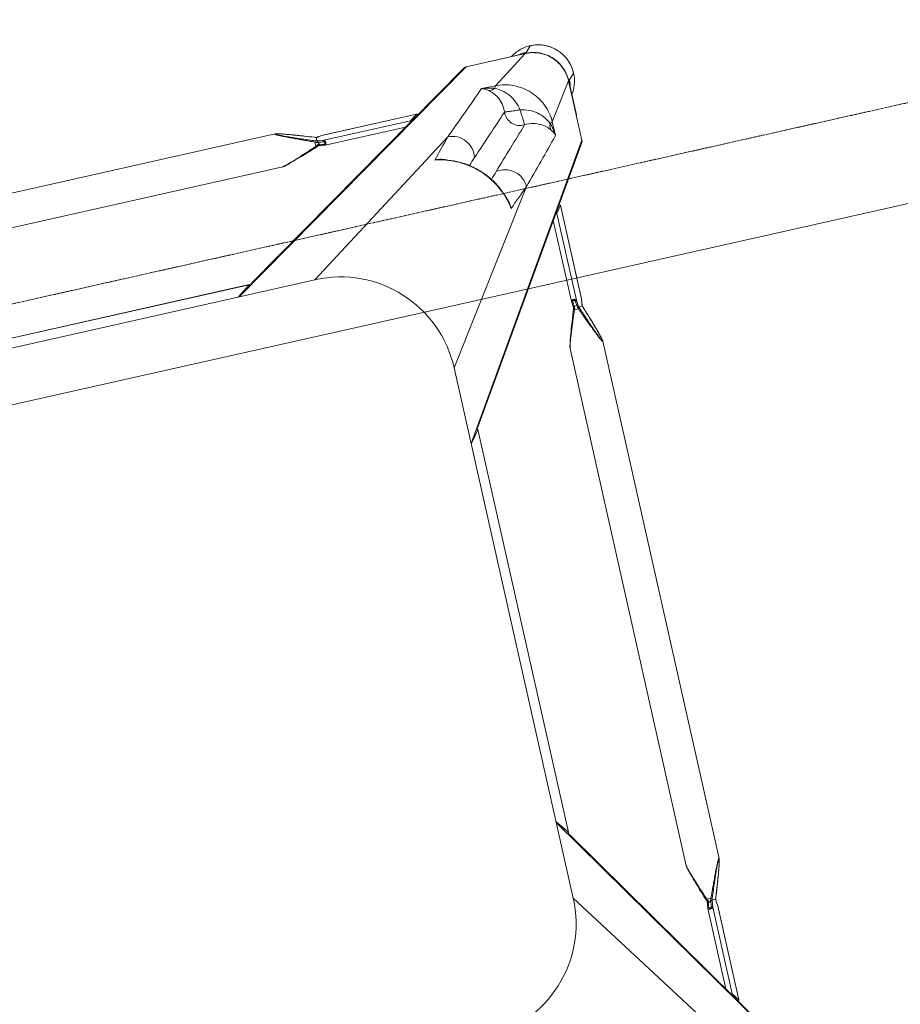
# Model space of a CAD drawing. Header units: metres. Extents: x 362935 to 596424, y 80601 to 172483.
# Tile 144 of 174: x 381892 to 382232, y 142729 to 143110. Entities that reach past the tile are written whole.
import ezdxf

# ---------------------------------------------------------------- set-up
doc = ezdxf.new("R2010")
doc.units = ezdxf.units.M
doc.linetypes.add('DASHED2', pattern=[9.525, 6.35, -3.175])
doc.layers.get('0').update_dxf_attribs({"color": 8, "lineweight": 5})
for name, color, linetype, lineweight in [('A1-WODDEN BATTEN', 8, 'Continuous', 5), ('FALSE CEILING', 8, 'Continuous', 5), ('FURNITURE', 8, 'Continuous', 5)]:
    doc.layers.add(name, color=color, linetype=linetype, lineweight=lineweight)

# ---------------------------------------------------------------- blocks, each defined once
blk = doc.blocks.new('FTV1-W2')
at = {"color": 0}
blk.add_lwpolyline([(0, -450), (0, 0), (2400, 0), (2400, -450)], close=True, dxfattribs=at)
at = {"layer": 'FURNITURE', "linetype": 'DASHED2', "ltscale": 0.06}
blk.add_lwpolyline([(2400, -412), (0, -412)], dxfattribs=at)
blk = doc.blocks.new('SV2W-A')
at = {"linetype": 'Continuous', "lineweight": 0}
for p, q in [((-364.11, 57.91), (-296.63, -47.09)), ((-363.88, 57.1), (-300.75, -41.13)), ((-296.63, -17.09), (-339.25, 45.1)), ((-350.46, 35.26), (-350.46, -1.81)), ((-350.46, 35.26), (-350.45, 35.24)), ((-350.45, -1.93), (-350.45, 35.24)), ((-350.45, 35.24), (-348.47, 32.45)), ((-348.47, -1.87), (-348.47, 32.45)), ((-346.48, -1.81), (-346.48, 30.02)), ((-350.46, -1.81), (-350.46, -1.87)), ((-350.46, -1.87), (-350.45, -1.93)), ((-350.45, -1.93), (-350.45, -1.87)), ((-350.45, -1.93), (-350.39, -2.5)), ((-350.36, -2.66), (-350.45, -1.93)), ((-350.39, -2.5), (-350.32, -3.06)), ((-350.32, -3.06), (-350.36, -2.66)), ((-350.32, -3.06), (-350.25, -3.71)), ((-350.27, -3.45), (-350.32, -3.06)), ((-350.25, -3.65), (-350.27, -3.45)), ((-350.25, -3.71), (-350.25, -3.65)), ((-350.25, -3.71), (-350.23, -3.86)), ((-348.77, -4.4), (-348.47, -1.87)), ((-346.8, -4.57), (-346.49, -1.93)), ((-350.83, -6.47), (-351.3, -7.8)), ((-350.38, -5.2), (-350.83, -6.47)), ((-350.4, -5.25), (-350.4, -5.25)), ((-350.18, -4.6), (-350.18, -4.6)), ((-350.17, -4.59), (-348.79, -4.59)), ((-348.79, -4.59), (-348.77, -4.4)), ((-346.89, -5.42), (-348.55, -5.42)), ((-347.78, -4), (-347.51, -4)), ((-347.11, -3.9), (-347.16, -4.31)), ((-346.69, -5.95), (-346.89, -5.42)), ((-346.03, -6.69), (-346.54, -5.25)), ((-345.49, -8.23), (-346.03, -6.69)), ((-352.21, -10.44), (-352.65, -11.75)), ((-351.74, -9.06), (-352.21, -10.44)), ((-351.3, -7.8), (-351.74, -9.06)), ((-345, -9.66), (-345.49, -8.23)), ((-344.54, -11.01), (-345, -9.66)), ((-344.11, -12.28), (-344.54, -11.01)), ((-353.59, -14.6), (-353.83, -15.36)), ((-353.33, -13.8), (-353.59, -14.6)), ((-353, -12.8), (-353.33, -13.8)), ((-352.65, -11.75), (-353, -12.8)), ((-343.77, -13.31), (-344.11, -12.28)), ((-343.46, -14.28), (-343.77, -13.31)), ((-343.21, -15.06), (-343.46, -14.28)), ((-343.02, -15.66), (-343.21, -15.06)), ((-354.68, -18.24), (-354.74, -18.45)), ((-354.62, -18.02), (-354.68, -18.24)), ((-354.56, -17.79), (-354.62, -18.02)), ((-354.49, -17.55), (-354.56, -17.79)), ((-354.42, -17.3), (-354.49, -17.55)), ((-354.31, -16.91), (-354.42, -17.3)), ((-354.18, -16.51), (-354.31, -16.91)), ((-354.01, -15.95), (-354.18, -16.51)), ((-353.83, -15.36), (-354.01, -15.95)), ((-342.84, -16.23), (-343.02, -15.66)), ((-342.72, -16.64), (-342.84, -16.23)), ((-342.6, -17.04), (-342.72, -16.64)), ((-342.49, -17.42), (-342.6, -17.04)), ((-342.42, -17.67), (-342.49, -17.42)), ((-342.35, -17.9), (-342.42, -17.67)), ((-342.29, -18.13), (-342.35, -17.9)), ((-296.63, -17.09), (-296.63, -227.09)), ((-354.97, -19.68), (-354.97, -19.68)), ((-354.97, -19.68), (-354.97, -224.51)), ((-341.97, -19.68), (-341.97, -224.51)), ((-341.97, -19.68), (-341.97, -19.68)), ((-300.37, -42.3), (-300.36, -42.33)), ((-300.37, -42.33), (-300.37, -201.86)), ((-300.36, -42.33), (-300.36, -201.86)), ((-300.36, -42.33), (-296.63, -47.36)), ((-296.63, -197.09), (-364.11, -302.09)), ((-296.63, -196.83), (-300.36, -201.86)), ((-300.75, -203.05), (-363.88, -301.28)), ((-300.36, -201.86), (-300.37, -201.88)), ((-354.97, -224.5), (-354.97, -224.5)), ((-354.65, -226.06), (-354.59, -226.29)), ((-354.59, -226.29), (-354.52, -226.52)), ((-354.52, -226.52), (-354.45, -226.77)), ((-354.45, -226.77), (-354.34, -227.15)), ((-354.34, -227.15), (-354.22, -227.55)), ((-354.22, -227.55), (-354.1, -227.96)), ((-354.1, -227.96), (-353.92, -228.54)), ((-343.02, -228.54), (-342.84, -227.96)), ((-342.84, -227.96), (-342.72, -227.55)), ((-342.72, -227.55), (-342.6, -227.15)), ((-342.6, -227.15), (-342.49, -226.77)), ((-342.49, -226.77), (-342.42, -226.52)), ((-342.42, -226.52), (-342.35, -226.29)), ((-342.35, -226.29), (-342.29, -226.06)), ((-342.29, -226.06), (-342.23, -225.84)), ((-341.97, -224.5), (-341.97, -224.5)), ((-296.63, -227.09), (-339.25, -289.28)), ((-353.92, -228.54), (-353.73, -229.13)), ((-353.73, -229.13), (-353.48, -229.91)), ((-353.48, -229.91), (-353.16, -230.89)), ((-353.16, -230.89), (-352.82, -231.92)), ((-352.82, -231.92), (-352.4, -233.19)), ((-344.48, -233.01), (-344.12, -231.92)), ((-344.12, -231.92), (-343.78, -230.89)), ((-343.78, -230.89), (-343.46, -229.91)), ((-343.46, -229.91), (-343.21, -229.14)), ((-343.21, -229.14), (-343.02, -228.54)), ((-352.4, -233.19), (-351.93, -234.54)), ((-351.93, -234.54), (-351.44, -235.98)), ((-345.88, -237.07), (-345.43, -235.77)), ((-345.43, -235.77), (-344.94, -234.35)), ((-344.94, -234.35), (-344.48, -233.01)), ((-351.44, -235.98), (-350.9, -237.52)), ((-350.9, -237.52), (-350.37, -239.03)), ((-350.4, -238.93), (-350.4, -238.93)), ((-350.18, -239.56), (-350.19, -239.73)), ((-350.18, -239.58), (-350.18, -239.58)), ((-350.17, -239.59), (-348.76, -239.59)), ((-348.55, -238.76), (-346.89, -238.76)), ((-346.76, -239.58), (-346.71, -239.41)), ((-346.58, -239.03), (-346.37, -238.44)), ((-346.37, -238.44), (-345.88, -237.07)), ((-350.45, -242.25), (-350.46, -242.32)), ((-350.46, -242.32), (-350.46, -242.37)), ((-350.46, -242.37), (-350.46, -279.44)), ((-350.33, -241.16), (-350.45, -242.25)), ((-350.45, -242.31), (-350.43, -242.12)), ((-350.45, -242.25), (-350.45, -279.43)), ((-350.43, -242.12), (-350.36, -241.52)), ((-350.36, -241.52), (-350.32, -241.12)), ((-350.27, -240.63), (-350.33, -241.16)), ((-350.32, -241.12), (-350.25, -240.53)), ((-350.25, -240.47), (-350.27, -240.63)), ((-350.25, -240.47), (-350.25, -240.53)), ((-350.19, -239.73), (-350.2, -239.96)), ((-348.68, -240.53), (-348.47, -242.31)), ((-348.47, -276.63), (-348.47, -242.31)), ((-347.12, -240.18), (-348.17, -240.18)), ((-347.09, -240.52), (-347.12, -240.18)), ((-347.02, -241.07), (-347.09, -240.52)), ((-346.92, -241.96), (-347.02, -241.07)), ((-346.58, -241.43), (-346.69, -240.47)), ((-346.49, -242.25), (-346.58, -241.43)), ((-346.48, -274.2), (-346.48, -242.37)), ((-326.63, -339.57), (-221.63, -272.09)), ((-251.63, -272.09), (-313.82, -314.71)), ((-251.63, -272.09), (-41.63, -272.09)), ((-221.36, -272.09), (-226.39, -275.82)), ((-350.45, -279.43), (-348.47, -276.63)), ((-325.82, -339.34), (-227.59, -276.22)), ((-226.42, -275.83), (-226.39, -275.82)), ((-226.39, -275.82), (-66.86, -275.82)), ((-226.39, -275.83), (-66.86, -275.83)), ((-350.45, -279.43), (-350.46, -279.45)), ((-331.27, -284.72), (-331.09, -285.48)), ((-331.27, -284.72), (-331.27, -284.72)), ((-364.11, -312.09), (-364.11, -302.09)), ((-354.57, -306.1), (-354.49, -311.53)), ((-309.89, -306.58), (-309.26, -306.74)), ((-309.26, -306.73), (-309.26, -306.73)), ((-354.49, -311.53), (-364.11, -325.56)), ((-364.14, -312.15), (-364.14, -325.61)), ((-364.11, -325.56), (-364.11, -312.09)), ((-255.41, -319.24), (-256.44, -319.58)), ((-254.44, -318.92), (-255.41, -319.24)), ((-253.66, -318.67), (-254.44, -318.92)), ((-253.06, -318.48), (-253.66, -318.67)), ((-252.49, -318.3), (-253.06, -318.48)), ((-252.08, -318.18), (-252.49, -318.3)), ((-251.68, -318.06), (-252.08, -318.18)), ((-250.93, -317.84), (-251.17, -317.91)), ((-250.7, -317.78), (-250.93, -317.84)), ((-249.04, -317.43), (-44.21, -317.43)), ((-249.04, -317.43), (-249.04, -317.43)), ((-266.91, -321.94), (-298.74, -321.94)), ((-264.15, -322.26), (-266.79, -321.95)), ((-264.82, -322.57), (-264.41, -322.62)), ((-264.71, -323.24), (-264.71, -322.98)), ((-262.02, -321.49), (-263.47, -322)), ((-262.77, -322.15), (-263.3, -322.35)), ((-263.3, -322.35), (-263.3, -324.01)), ((-260.49, -320.96), (-262.02, -321.49)), ((-259.06, -320.46), (-260.49, -320.96)), ((-257.71, -320), (-259.06, -320.46)), ((-256.44, -319.58), (-257.71, -320)), ((-366.61, -328.09), (-364.48, -325.96)), ((-364.3, -325.76), (-364.5, -325.96)), ((-303.98, -325.92), (-266.91, -325.92)), ((-303.98, -325.92), (-303.96, -325.92)), ((-303.96, -325.92), (-301.17, -323.94)), ((-266.79, -325.92), (-303.96, -325.92)), ((-266.85, -323.94), (-301.17, -323.94)), ((-266.91, -325.92), (-266.85, -325.92)), ((-264.32, -324.23), (-266.85, -323.94)), ((-266.79, -325.91), (-266.85, -325.92)), ((-266.85, -325.92), (-266.79, -325.92)), ((-266.06, -325.82), (-266.79, -325.91)), ((-266.79, -325.92), (-266.22, -325.85)), ((-266.22, -325.85), (-265.66, -325.79)), ((-265.66, -325.78), (-266.06, -325.82)), ((-265.66, -325.79), (-265.01, -325.71)), ((-265.26, -325.73), (-265.66, -325.78)), ((-265.07, -325.71), (-265.26, -325.73)), ((-265.01, -325.71), (-265.07, -325.71)), ((-265.01, -325.71), (-264.86, -325.69)), ((-264.13, -324.25), (-264.32, -324.23)), ((-264.13, -325.63), (-264.13, -324.25)), ((-264.12, -325.64), (-264.12, -325.64)), ((-263.52, -325.84), (-262.25, -326.29)), ((-263.47, -325.86), (-263.47, -325.86)), ((-262.25, -326.29), (-260.92, -326.76)), ((-260.92, -326.76), (-259.66, -327.2)), ((-336.06, -329.95), (-350.1, -339.57)), ((-336.06, -329.95), (-330.64, -330.03)), ((-259.66, -327.2), (-258.27, -327.67)), ((-258.27, -327.67), (-256.97, -328.11)), ((-256.97, -328.11), (-255.92, -328.46)), ((-255.92, -328.46), (-254.92, -328.79)), ((-254.92, -328.79), (-254.12, -329.05)), ((-254.12, -329.05), (-253.36, -329.29)), ((-253.36, -329.29), (-252.77, -329.48)), ((-252.77, -329.48), (-252.21, -329.65)), ((-252.21, -329.65), (-251.81, -329.77)), ((-251.81, -329.77), (-251.42, -329.88)), ((-251.42, -329.88), (-251.17, -329.95)), ((-251.17, -329.95), (-250.93, -330.02)), ((-250.93, -330.02), (-250.7, -330.09)), ((-250.7, -330.09), (-250.48, -330.15)), ((-250.48, -330.15), (-250.27, -330.2)), ((-249.04, -330.43), (-249.04, -330.43)), ((-249.04, -330.43), (-44.21, -330.43)), ((-352.63, -342.07), (-350.5, -339.94)), ((-350.14, -339.61), (-350.5, -339.96)), ((-350.1, -339.57), (-326.63, -339.57)), ((-349.88, -339.64), (-350.1, -339.64)), ((-349.47, -339.63), (-349.25, -339.62)), ((-336.69, -339.61), (-348.3, -339.61))]:
    blk.add_line(p, q, dxfattribs=at)
for points in [[(-346.49, -1.93), (-346.48, -1.85), (-346.48, -1.81)], [(-350.25, -4.81), (-350.31, -5), (-350.38, -5.2)], [(-350.18, -4.6), (-350.18, -4.62), (-350.25, -4.81)], [(-350.23, -3.86), (-350.21, -4.05), (-350.2, -4.27)], [(-350.2, -4.27), (-350.19, -4.5), (-350.18, -4.62)], [(-346.71, -4.75), (-346.79, -4.51), (-346.8, -4.49)], [(-346.54, -5.25), (-346.63, -5), (-346.71, -4.75)], [(-354.85, -18.93), (-354.87, -19.01), (-354.89, -19.09), (-354.91, -19.17), (-354.92, -19.25), (-354.93, -19.32), (-354.95, -19.39), (-354.95, -19.46), (-354.96, -19.52), (-354.97, -19.58), (-354.97, -19.64), (-354.97, -19.68)], [(-354.74, -18.45), (-354.76, -18.55), (-354.79, -18.65), (-354.81, -18.75), (-354.83, -18.84), (-354.85, -18.93)], [(-341.97, -19.68), (-341.97, -19.64), (-341.97, -19.58), (-341.98, -19.52), (-341.99, -19.46), (-342, -19.39), (-342.01, -19.32), (-342.02, -19.25), (-342.03, -19.17), (-342.05, -19.09), (-342.07, -19.01), (-342.09, -18.93), (-342.11, -18.84), (-342.13, -18.75), (-342.15, -18.65), (-342.18, -18.55), (-342.2, -18.45), (-342.23, -18.35), (-342.29, -18.13)], [(-354.97, -224.5), (-354.97, -224.55), (-354.97, -224.6), (-354.96, -224.66), (-354.95, -224.73), (-354.95, -224.79), (-354.93, -224.86), (-354.92, -224.93), (-354.91, -225.01), (-354.89, -225.09), (-354.87, -225.17), (-354.85, -225.26)], [(-354.85, -225.26), (-354.83, -225.35), (-354.81, -225.44), (-354.79, -225.54), (-354.76, -225.64), (-354.74, -225.74), (-354.71, -225.84), (-354.65, -226.06)], [(-342.23, -225.84), (-342.2, -225.74), (-342.18, -225.64), (-342.15, -225.54), (-342.13, -225.44), (-342.11, -225.35), (-342.09, -225.26), (-342.07, -225.17), (-342.05, -225.09), (-342.04, -225.01), (-342.02, -224.93), (-342.01, -224.86), (-342, -224.79), (-341.99, -224.73), (-341.98, -224.66), (-341.97, -224.6), (-341.97, -224.55), (-341.97, -224.5)], [(-350.37, -239.03), (-350.3, -239.22), (-350.23, -239.41), (-350.18, -239.58)], [(-346.69, -240.47), (-346.71, -240.36), (-346.72, -240.17), (-346.74, -239.96), (-346.75, -239.73), (-346.76, -239.56)], [(-346.71, -239.41), (-346.64, -239.22), (-346.58, -239.03)], [(-350.2, -239.96), (-350.22, -240.17), (-350.23, -240.36), (-350.25, -240.47)], [(-346.48, -242.37), (-346.48, -242.33), (-346.49, -242.25)], [(-331.09, -285.48), (-330.45, -287.6), (-329.64, -289.68), (-328.68, -291.7), (-327.56, -293.64), (-326.29, -295.5), (-324.88, -297.26), (-323.35, -298.91), (-321.69, -300.44), (-319.92, -301.84), (-318.06, -303.1), (-316.11, -304.2), (-314.09, -305.16), (-312.01, -305.95), (-309.89, -306.58)], [(-251.17, -317.91), (-251.3, -317.95), (-251.68, -318.06)], [(-249.04, -317.43), (-249.08, -317.43), (-249.14, -317.44), (-249.2, -317.44), (-249.26, -317.45), (-249.33, -317.46), (-249.4, -317.47), (-249.47, -317.48), (-249.54, -317.5), (-249.62, -317.51), (-249.71, -317.53), (-249.79, -317.55), (-249.88, -317.57), (-249.97, -317.59), (-250.07, -317.62), (-250.17, -317.64), (-250.27, -317.67), (-250.37, -317.69), (-250.48, -317.72), (-250.7, -317.78)], [(-266.79, -321.95), (-266.87, -321.94), (-266.91, -321.94)], [(-263.97, -322.18), (-264.21, -322.26), (-264.23, -322.26)], [(-263.47, -322), (-263.72, -322.09), (-263.97, -322.18)], [(-264.86, -325.69), (-264.66, -325.68), (-264.45, -325.66)], [(-264.45, -325.66), (-264.22, -325.65), (-264.1, -325.64)], [(-264.12, -325.64), (-264.1, -325.65), (-263.91, -325.71)], [(-263.91, -325.71), (-263.71, -325.78), (-263.52, -325.84)], [(-250.27, -330.2), (-250.17, -330.23), (-250.07, -330.25), (-249.97, -330.27), (-249.88, -330.3), (-249.79, -330.32)], [(-249.79, -330.32), (-249.71, -330.34), (-249.62, -330.35), (-249.54, -330.37), (-249.47, -330.38), (-249.4, -330.4), (-249.33, -330.41), (-249.26, -330.42), (-249.2, -330.42), (-249.14, -330.43), (-249.08, -330.43), (-249.04, -330.43)]]:
    blk.add_lwpolyline(points, dxfattribs=at)
for centre, radius, start, end in [((-251.63, -17.09), 45, 90, 180), ((-358.17, -4.58), 7.98, 6.256, 6.6642), ((-374.96, 3.5), 26.08, 340.3973, 341.9235), ((-367.08, -5.29), 16.92, 2.3246, 2.9034), ((-323.41, -14.64), 27.27, 159.0791, 159.8493), ((-324.83, -14.09), 25.74, 158.146, 159.0892), ((-313.93, 10.48), 36.6, 205.327, 205.7487), ((-251.63, -227.09), 45, 180, 270), ((-375.07, -247.72), 26.2, 18.5694, 19.6049), ((-373.45, -247.18), 24.49, 18.051, 18.5687), ((-367.05, -238.9), 16.88, 357.0641, 357.6759), ((-323.68, -229.64), 26.98, 200.1485, 201.6429), ((-330, -229.53), 20.72, 206.4506, 208.295), ((-322.96, -250.38), 26.6, 154.3575, 155.5098), ((-311.23, -255.95), 39.59, 154.2603, 154.433), ((-1488.38, 986.1), 1716.72, 312.01918, 312.36216), ((-303.41, -278.11), 28.55, 188.6076, 192.8248), ((-315.37, -281.05), 16.32, 184.6716, 192.9875), ((-303.14, -278.05), 28.83, 192.8187, 193.4009), ((-321.96, -282.77), 9.64, 196.6319, 205.2458), ((2352.86, -2757.36), 3652.24, 137.4859, 137.84284), ((533.51, -1130.99), 1199.48, 135.81604, 135.98775), ((6239.67, -6642.73), 9132.92, 135.992162, 136.124366), ((-362.7, -302.04), 1.4, 147.3901, 150.7628), ((-1155.71, 558.24), 1199.74, 314.01228, 314.18381), ((-6615.6, 6210.58), 9058.45, 313.875091, 314.008381), ((857.79, -1369.78), 1576.66, 137.62265, 137.99608), ((-307.31, -297.42), 9.64, 244.8369, 253.365), ((-302.59, -278.59), 28.83, 256.6036, 257.3408), ((-305.59, -290.84), 16.31, 257.0122, 265.3188), ((-302.64, -278.86), 28.56, 257.3353, 261.3875), ((-2711.65, 2300.55), 3548.12, 312.14906, 312.5165), ((-352.78, -328.05), 13.87, 145.025, 177.2496), ((-350.5, -325.9), 13.98, 167.6002, 175.417), ((-279.2, -289.39), 36.6, 295.327, 295.7487), ((-350.56, -325.9), 13.92, 175.4148, 179.399), ((-350.65, -325.9), 13.83, 179.4023, 180.2846), ((-350.13, -325.64), 14.01, 179.8531, 180.469), ((-350.12, -325.64), 14.02, 180.4691, 181.3029), ((-350.2, -325.51), 13.91, 180.2057, 180.3862), ((-350.19, -325.51), 13.92, 180.3862, 181.002), ((-264.14, -333.63), 7.98, 96.256, 96.6642), ((-263.43, -342.54), 16.92, 92.3246, 92.9034), ((-254.63, -300.3), 25.74, 248.146, 249.0892), ((-272.22, -350.42), 26.08, 70.3973, 71.9235), ((-254.08, -298.87), 27.27, 249.0791, 249.8493), ((-352.71, -328.06), 13.94, 177.2323, 182.568), ((-352.63, -328.09), 14, 179.9994, 270.0006), ((-352.6, -328.05), 14.05, 182.5915, 225.0299), ((-352.59, -328.06), 14.05, 224.9701, 267.4085), ((-352.6, -328.17), 13.94, 267.432, 272.7677), ((-352.6, -328.21), 13.9, 272.7783, 294.1428), ((-350.18, -325.58), 14.02, 266.524, 268.3651), ((-350.05, -325.61), 13.96, 266.0899, 267.968), ((-350.18, -325.59), 14.02, 268.3649, 270.1468), ((-350.05, -325.64), 13.93, 267.9679, 269.7939), ((-350.43, -326.03), 13.91, 269.7212, 274.5867), ((-350.44, -325.96), 13.98, 274.583, 282.3998), ((-348.3, -363.51), 23.91, 90.0085, 90.5994), ((-352.59, -328.24), 13.87, 294.1743, 304.9746), ((-326.57, -338.16), 1.4, 299.2372, 302.6099)]:
    blk.add_arc(centre, radius, start, end, dxfattribs=at)
for centre, major_axis, ratio, start_param, end_param in [((-349.46, 35.24), (1, -0.02), 0.16329, 2.066031, 3.139768), ((-347.48, 32.45), (1, -0.02), 0.16329, -3.021519, -2.061212), ((-298.87, -42.33), (1.5, -0.03), 0.156004, 2.258002, 3.142127), ((-297.97, -44.21), (0, 1.01), 0.981142, 1.025708, 1.570796), ((-297.97, -199.97), (0, 1.01), 0.981142, -4.712389, -4.167288), ((-298.87, -201.86), (1.5, 0.03), 0.156004, 3.141059, 4.025198), ((-347.48, -276.63), (1, 0.02), 0.16329, 2.061212, 3.021519), ((-226.39, -274.33), (0.03, 1.5), 0.156004, -4.025183, -3.141059), ((-224.51, -273.43), (1.01, 0), 0.981142, -2.115885, -1.570796), ((-349.46, -279.43), (1, 0.02), 0.16329, -3.139768, -2.066031), ((-303.96, -324.92), (0.02, 1), 0.16329, -4.217155, -3.143418), ((-301.17, -322.94), (0.02, 1), 0.16329, -3.021519, -2.061212), ((-336.84, -329.64), (0, 10), 0.182662, -3.059139, -3.024736)]:
    blk.add_ellipse(centre, major_axis=major_axis, ratio=ratio, start_param=start_param, end_param=end_param, dxfattribs=at)
for points, start_tangent, end_tangent in [([(-350.45, -1.87), (-350.46, -1.81)], (-0.227505, 0.973777), (-0.000171, 1)), ([(-350.18, -4.43), (-350.2, -4.23), (-350.24, -3.71)], (-0.050704, 0.998714), (-0.10903, 0.994039)), ([(-348.47, -1.87), (-348.37, -1.7), (-348.14, -1.54), (-347.82, -1.43), (-347.43, -1.38), (-347.05, -1.41), (-346.74, -1.5), (-346.63, -1.57), (-346.54, -1.64), (-346.5, -1.72), (-346.48, -1.81)], (0.227537, 0.973769), (0.001913, -0.999998)), ([(-348.47, -1.87), (-348.42, -2), (-348.31, -2.11), (-348.14, -2.19), (-347.96, -2.22)], (0.115609, -0.993295), (0.999565, -0.029499)), ([(-348.21, -4.31), (-347.96, -2.22)], (0.120357, 0.992731), (0.118392, 0.992967)), ([(-347.96, -2.22), (-347.91, -2.06), (-347.79, -1.9), (-347.61, -1.78), (-347.38, -1.74), (-347.16, -1.78), (-347.01, -1.9), (-346.93, -2.06), (-346.92, -2.22)], (0.118395, 0.992967), (-0.113571, -0.99353)), ([(-346.92, -2.22), (-347.11, -3.9)], (-0.113646, -0.993521), (-0.112462, -0.993656)), ([(-346.76, -2.2), (-346.92, -2.22)], (-0.959329, -0.282291), (-0.999559, -0.029703)), ([(-346.57, -2.09), (-346.61, -2.12), (-346.76, -2.2)], (-0.713246, -0.700914), (-0.959329, -0.282291)), ([(-346.49, -1.93), (-346.5, -1.97), (-346.57, -2.09)], (-0.119095, -0.992883), (-0.713246, -0.700914)), ([(-348.55, -5.42), (-349.37, -7.48), (-350.21, -9.53), (-351.05, -11.57), (-351.47, -12.57), (-351.9, -13.57), (-352.32, -14.56), (-352.75, -15.53), (-353.17, -16.47), (-353.59, -17.38), (-353.79, -17.81), (-353.99, -18.23), (-354.19, -18.63), (-354.38, -18.99), (-354.55, -19.31), (-354.71, -19.56), (-354.78, -19.66), (-354.84, -19.73), (-354.89, -19.77), (-354.93, -19.79)], (-0.36943, -0.929258), (-0.999974, 0.007184)), ([(-349.01, -5.25), (-349.76, -7.28), (-350.52, -9.31), (-351.29, -11.32), (-351.68, -12.32), (-352.06, -13.31), (-352.45, -14.29), (-352.84, -15.25), (-353.23, -16.2), (-353.62, -17.11), (-353.81, -17.55), (-354, -17.98), (-354.18, -18.38), (-354.36, -18.76), (-354.53, -19.09), (-354.68, -19.37), (-354.75, -19.47), (-354.81, -19.55), (-354.86, -19.6), (-354.9, -19.62)], (-0.344508, -0.938783), (-0.999982, 0.005917)), ([(-354.86, -19.01), (-354.71, -18.36), (-354.51, -17.61), (-354.02, -15.98), (-353.48, -14.27), (-352.9, -12.5), (-352.3, -10.71), (-351.68, -8.9), (-350.4, -5.25)], (0.205408, 0.978676), (0.335383, 0.942082)), ([(-350.18, -4.6), (-350.18, -4.6), (-350.17, -4.59)], (0.335465, 0.942053), (1, 0.000699)), ([(-348.55, -5.42), (-348.86, -5.3), (-349.01, -5.25)], (-0.938767, 0.344552), (-0.925521, 0.378696)), ([(-348.72, -4.51), (-348.76, -4.56), (-348.78, -4.58), (-348.79, -4.59)], (-0.542855, -0.839827), (-1, 0.000004)), ([(-348.21, -4.31), (-348.53, -4.43), (-348.72, -4.51)], (-0.81161, -0.584199), (-0.542855, -0.839827)), ([(-347.78, -4), (-348.15, -4.66), (-348.55, -5.42)], (-0.513965, -0.857811), (-0.445042, -0.89551)), ([(-348.21, -4.31), (-347.78, -4)], (0.81161, 0.5842), (0.804441, 0.594033)), ([(-347.51, -4), (-347.25, -4.24), (-347.16, -4.31)], (0.74466, -0.667444), (0.749465, -0.662044)), ([(-347.01, -5.18), (-347.29, -4.55), (-347.51, -4)], (-0.427625, 0.903956), (-0.341942, 0.939721)), ([(-347.1, -4.36), (-347.16, -4.31)], (-0.85259, 0.522581), (-0.749465, 0.662043)), ([(-346.8, -4.49), (-346.83, -4.45), (-346.86, -4.44), (-346.9, -4.43), (-346.99, -4.41), (-347.1, -4.36)], (-0.311061, 0.95039), (-0.85259, 0.522581)), ([(-346.89, -5.42), (-346.75, -5.36), (-346.63, -5.31), (-346.59, -5.29), (-346.56, -5.27), (-346.55, -5.26), (-346.54, -5.25)], (0.935297, 0.353863), (-0.311336, 0.9503)), ([(-341.97, -19.68), (-341.99, -19.49), (-342.04, -19.24), (-342.11, -18.94), (-342.2, -18.6), (-342.42, -17.84), (-342.68, -17.03), (-342.96, -16.18), (-343.25, -15.3), (-343.89, -13.48), (-344.56, -11.63), (-345.25, -9.75), (-345.96, -7.86), (-346.69, -5.95)], (0.001275, 0.999999), (-0.358586, 0.933497)), ([(-354.93, -19.42), (-354.92, -19.33), (-354.86, -19.01)], (0.091221, 0.995831), (0.205408, 0.978676)), ([(-354.93, -19.79), (-354.95, -19.78), (-354.96, -19.75), (-354.97, -19.68)], (-0.999944, -0.010617), (-0.004823, 0.999988)), ([(-354.9, -19.62), (-354.93, -19.57), (-354.94, -19.5), (-354.93, -19.42)], (-0.999965, -0.008398), (0.091221, 0.995831)), ([(-300.83, -40.56), (-300.6, -41.37)], (-0.021147, -0.999776), (0.538874, -0.842386)), ([(-300.6, -41.37), (-299.96, -41.91)], (0.538874, -0.842386), (0.916163, -0.400807)), ([(-300.83, -203.62), (-300.6, -202.81)], (-0.021147, 0.999776), (0.538874, 0.842386)), ([(-300.6, -202.81), (-299.96, -202.27)], (0.538874, 0.842386), (0.916171, 0.400787)), ([(-354.97, -224.5), (-354.97, -224.46), (-354.95, -224.41), (-354.93, -224.39)], (0.004076, 0.999992), (0.999938, -0.011158)), ([(-354.93, -224.39), (-354.89, -224.41), (-354.84, -224.45), (-354.78, -224.52), (-354.71, -224.62), (-354.55, -224.87), (-354.38, -225.19), (-354.19, -225.56), (-353.99, -225.95), (-353.79, -226.37), (-353.59, -226.8), (-353.17, -227.71), (-352.75, -228.66), (-352.32, -229.63), (-351.9, -230.61), (-351.47, -231.61), (-351.05, -232.62), (-350.21, -234.65), (-349.37, -236.7), (-348.55, -238.76)], (0.999986, 0.00525), (0.369432, -0.929258)), ([(-354.87, -225.17), (-354.91, -224.95), (-354.93, -224.78), (-354.94, -224.65), (-354.92, -224.57)], (-0.204521, 0.978862), (0.588159, 0.808745)), ([(-354.92, -224.57), (-354.9, -224.56)], (0.588159, 0.808745), (0.999962, -0.008751)), ([(-354.9, -224.56), (-354.86, -224.58), (-354.81, -224.63), (-354.75, -224.71), (-354.68, -224.81), (-354.53, -225.09), (-354.36, -225.42), (-354.18, -225.8), (-354, -226.2), (-353.81, -226.63), (-353.62, -227.07), (-353.23, -227.99), (-352.84, -228.93), (-352.45, -229.9), (-352.06, -230.87), (-351.68, -231.86), (-351.29, -232.86), (-350.52, -234.87), (-349.76, -236.9), (-349.01, -238.93)], (0.999989, 0.004587), (0.344509, -0.938783)), ([(-350.4, -238.93), (-351.68, -235.28), (-352.3, -233.47), (-352.9, -231.68), (-353.48, -229.91), (-354.02, -228.19), (-354.51, -226.56), (-354.71, -225.82), (-354.87, -225.17)], (-0.335384, 0.942082), (-0.204521, 0.978862)), ([(-346.89, -238.76), (-346.14, -236.79), (-345.4, -234.83), (-344.68, -232.88), (-343.98, -230.95), (-343.32, -229.07), (-343.01, -228.16), (-342.71, -227.27), (-342.45, -226.42), (-342.21, -225.63), (-342.12, -225.28), (-342.04, -224.96), (-341.99, -224.7), (-341.97, -224.5)], (0.359834, 0.933016), (-0.001112, 0.999999)), ([(-350.17, -239.59), (-350.18, -239.59), (-350.18, -239.58)], (-0.999997, 0.002385), (-0.335043, 0.942203)), ([(-348.55, -238.76), (-348.86, -238.88), (-349.01, -238.93)], (-0.938767, -0.344553), (-0.925511, -0.378721)), ([(-348.75, -239.58), (-348.75, -239.59), (-348.76, -239.59)], (-0.335488, -0.942045), (-1, -0.00066)), ([(-348.24, -239.35), (-348.42, -239.4), (-348.58, -239.46), (-348.7, -239.52), (-348.75, -239.58)], (-0.983623, -0.180239), (-0.33539, -0.942079)), ([(-348.75, -239.58), (-348.74, -239.84), (-348.68, -240.53)], (0.040503, -0.999179), (0.116382, -0.993204)), ([(-348.24, -239.35), (-348.23, -239.58), (-348.17, -240.18)], (0.045036, -0.998985), (0.139178, -0.990267)), ([(-347.12, -240.18), (-347.14, -240), (-347.17, -239.35)], (-0.093423, 0.995627), (-0.027573, 0.99962)), ([(-347.17, -239.35), (-346.88, -239.44), (-346.79, -239.5), (-346.76, -239.56)], (0.983418, -0.181353), (0.047174, -0.998887)), ([(-346.89, -238.76), (-346.75, -238.82), (-346.63, -238.87), (-346.59, -238.89), (-346.56, -238.91), (-346.55, -238.92), (-346.54, -238.93)], (0.935298, -0.353861), (-0.311242, -0.950331)), ([(-350.46, -242.37), (-350.45, -242.31)], (0.00041, 1), (0.227044, 0.973885)), ([(-350.25, -240.53), (-350.24, -240.46), (-350.22, -240.25)], (0.116111, 0.993236), (0.086204, 0.996277)), ([(-350.22, -240.25), (-350.21, -240.13), (-350.19, -239.76)], (0.086204, 0.996277), (0.051277, 0.998684)), ([(-348.17, -240.18), (-348.35, -240.21), (-348.52, -240.29), (-348.63, -240.4), (-348.68, -240.53)], (-0.999304, -0.037304), (-0.11549, -0.993309)), ([(-347.96, -241.96), (-348.14, -241.99), (-348.31, -242.07), (-348.42, -242.18), (-348.47, -242.31)], (-0.999565, -0.029499), (-0.115609, -0.993295)), ([(-348.47, -242.31), (-348.37, -242.49), (-348.14, -242.64), (-347.82, -242.75), (-347.43, -242.8), (-347.05, -242.77), (-346.74, -242.68), (-346.63, -242.61), (-346.54, -242.54), (-346.5, -242.46), (-346.48, -242.37)], (0.227467, -0.973786), (0.002962, 0.999996)), ([(-348.17, -240.18), (-347.96, -241.96)], (0.119949, -0.99278), (0.118392, -0.992967)), ([(-347.96, -241.96), (-347.91, -242.13), (-347.79, -242.28), (-347.61, -242.4), (-347.38, -242.44), (-347.16, -242.4), (-347.01, -242.28), (-346.93, -242.13), (-346.92, -241.96)], (0.118387, -0.992968), (-0.113643, 0.993522)), ([(-347.12, -240.18), (-346.96, -240.2), (-346.83, -240.27), (-346.74, -240.36), (-346.69, -240.47)], (0.999291, -0.037637), (0.121036, -0.992648)), ([(-346.92, -241.96), (-346.76, -241.98), (-346.62, -242.05), (-346.53, -242.14), (-346.49, -242.25)], (0.999559, -0.029703), (0.119096, -0.992883)), ([(-228.16, -276.29), (-227.35, -276.06)], (0.999776, -0.021147), (0.842386, 0.538874)), ([(-227.35, -276.06), (-226.81, -275.43)], (0.842386, 0.538874), (0.400807, 0.916163)), ([(-331.19, -285.53), (-331.39, -284.77), (-331.63, -282.38)], (-0.287117, 0.957895), (0.005292, 0.999986)), ([(-309.27, -306.64), (-316.82, -303.68), (-323.3, -298.77), (-328.22, -292.29), (-331.18, -284.73)], (-0.972791, 0.231685), (-0.231761, 0.972773)), ([(-339.25, -289.28), (-338.4, -292.87), (-336.11, -295.77), (-332.81, -297.44), (-329.14, -297.57)], (0.014825, -0.99989), (0.983095, 0.183098)), ([(-364.11, -302.09), (-363.92, -301.35)], (-0.021147, 0.999776), (0.488372, 0.872635)), ([(-354.57, -306.1), (-354.37, -306.73), (-353.28, -308.6)], (0.260301, -0.965527), (0.618447, -0.785826)), ([(-354.57, -306.11), (-354.43, -307.37), (-353.53, -311.13)], (0.0867, -0.996234), (0.319704, -0.947517)), ([(-313.82, -314.71), (-317.4, -313.86), (-320.31, -311.57), (-321.98, -308.28), (-322.11, -304.6)], (-0.99989, 0.014824), (0.183096, 0.983095)), ([(-306.92, -307.1), (-307.73, -307.07), (-310.07, -306.65)], (-0.999986, -0.005311), (-0.957888, 0.287143)), ([(-354.49, -311.53), (-354.36, -311.43), (-354.16, -311.33), (-353.53, -311.13)], (0.668755, 0.743483), (0.971581, 0.236707)), ([(-354.49, -311.53), (-352.98, -318.49), (-348.95, -324.41), (-343.02, -328.44), (-336.06, -329.95)], (0.01725, -0.999851), (0.999852, -0.017219)), ([(-353.53, -311.13), (-353.2, -309.83), (-353.28, -308.59)], (0.373525, 0.92762), (-0.238599, 0.971118)), ([(-353.53, -311.13), (-352, -313.69), (-349.7, -316.02), (-346.72, -317.78), (-343.29, -318.75)], (0.411135, -0.911574), (0.988934, -0.148359)), ([(-353.28, -308.6), (-351.91, -310.07), (-349.86, -311.51), (-347.1, -312.54), (-343.76, -312.75)], (0.62019, -0.784452), (0.995092, 0.098955)), ([(-364.14, -312.15), (-364.11, -312.09)], (0.412197, 0.911095), (0.541795, 0.840511)), ([(-343.76, -312.75), (-341.22, -313.11), (-339.05, -314.51), (-337.65, -316.68), (-337.29, -319.23)], (0.997201, 0.074771), (-0.074771, -0.997201)), ([(-343.29, -318.75), (-343.48, -316.61), (-343.56, -315.62), (-343.63, -314.74), (-343.7, -313.99), (-343.73, -313.4), (-343.74, -312.97), (-343.75, -312.84), (-343.76, -312.75)], (-0.130574, 0.991439), (-0.397057, 0.917794)), ([(-343.29, -318.75), (-342.32, -322.18), (-340.56, -325.16), (-338.23, -327.47), (-335.67, -328.99)], (0.14814, -0.988966), (0.911624, -0.411025)), ([(-343.29, -318.75), (-341.15, -318.94), (-340.16, -319.02), (-339.28, -319.1), (-338.53, -319.16), (-337.93, -319.2), (-337.51, -319.2), (-337.37, -319.21), (-337.29, -319.23)], (0.991435, -0.130599), (0.917848, -0.396932)), ([(-337.29, -319.23), (-337.08, -322.56), (-336.04, -325.32), (-334.61, -327.37), (-333.13, -328.74)], (-0.098992, -0.995088), (0.78457, -0.62004)), ([(-249.04, -317.43), (-249.23, -317.45), (-249.48, -317.5), (-249.78, -317.57), (-250.12, -317.66), (-250.87, -317.88), (-251.69, -318.14), (-252.54, -318.42), (-253.42, -318.72), (-255.23, -319.35), (-257.09, -320.02), (-258.97, -320.71), (-260.86, -321.42), (-262.77, -322.15)], (-0.999999, 0.001275), (-0.933497, -0.358586)), ([(-266.85, -323.94), (-267.02, -323.83), (-267.18, -323.61), (-267.29, -323.28), (-267.33, -322.89), (-267.31, -322.51), (-267.22, -322.2), (-267.15, -322.09), (-267.08, -322.01), (-267, -321.96), (-266.91, -321.94)], (-0.973769, 0.227537), (0.999998, 0.001913)), ([(-266.5, -323.42), (-266.66, -323.37), (-266.82, -323.25), (-266.93, -323.07), (-266.98, -322.84), (-266.93, -322.62), (-266.82, -322.47), (-266.66, -322.4), (-266.5, -322.38)], (-0.992967, 0.118395), (0.99353, -0.113571)), ([(-266.79, -321.95), (-266.75, -321.96), (-266.63, -322.03)], (0.992883, -0.119095), (0.700914, -0.713246)), ([(-266.63, -322.03), (-266.59, -322.07), (-266.52, -322.22)], (0.700914, -0.713246), (0.282291, -0.959329)), ([(-266.52, -322.22), (-266.5, -322.38)], (0.282291, -0.959329), (0.029703, -0.999559)), ([(-266.5, -322.38), (-264.82, -322.57)], (0.993521, -0.113646), (0.993656, -0.112462)), ([(-263.54, -322.47), (-264.17, -322.75), (-264.71, -322.98)], (-0.903956, -0.427625), (-0.939721, -0.341942)), ([(-264.71, -322.98), (-264.48, -322.71), (-264.41, -322.62)], (0.667444, 0.74466), (0.662044, 0.749465)), ([(-264.71, -323.24), (-264.05, -323.61), (-263.3, -324.01)], (0.857811, -0.513965), (0.89551, -0.445042)), ([(-264.41, -323.67), (-264.71, -323.24)], (-0.5842, 0.81161), (-0.594033, 0.804441)), ([(-264.36, -322.56), (-264.41, -322.62)], (-0.522581, -0.85259), (-0.662043, -0.749465)), ([(-264.23, -322.26), (-264.27, -322.29), (-264.28, -322.32), (-264.29, -322.36), (-264.31, -322.45), (-264.36, -322.56)], (-0.95039, -0.311061), (-0.522581, -0.85259)), ([(-263.3, -322.35), (-263.36, -322.21), (-263.41, -322.1), (-263.43, -322.06), (-263.45, -322.03), (-263.46, -322.01), (-263.47, -322)], (-0.353863, 0.935297), (-0.9503, -0.311336)), ([(-364.27, -325.72), (-364.3, -325.76)], (-0.366739, -0.930324), (-0.707107, -0.707107)), ([(-364.14, -324.81), (-364.21, -325.4), (-364.24, -325.6), (-364.27, -325.72)], (-0.105593, -0.994409), (-0.366739, -0.930324)), ([(-364.14, -325.61), (-364.11, -325.56)], (0.545324, 0.838225), (0.677451, 0.735568)), ([(-351.03, -339.58), (-356.03, -338.32), (-360.24, -335.33), (-363.07, -331.01), (-364.14, -325.96)], (-0.99816, 0.060632), (-0.022737, 0.999741)), ([(-351, -339.54), (-356.02, -338.23), (-360.23, -335.19), (-363.05, -330.83), (-364.11, -325.75)], (-0.997672, 0.068188), (-0.017487, 0.999847)), ([(-266.85, -325.92), (-266.91, -325.92)], (-0.973777, -0.227505), (-1, -0.000171)), ([(-266.85, -323.94), (-266.72, -323.88), (-266.6, -323.77), (-266.53, -323.61), (-266.5, -323.42)], (0.993295, 0.115609), (0.029499, 0.999565)), ([(-264.41, -323.67), (-266.5, -323.42)], (-0.992731, 0.120357), (-0.992967, 0.118392)), ([(-264.29, -325.65), (-264.49, -325.66), (-265.01, -325.7)], (-0.998714, -0.050704), (-0.994039, -0.10903)), ([(-264.41, -323.67), (-264.29, -323.99), (-264.21, -324.19)], (0.584199, -0.81161), (0.839827, -0.542855)), ([(-264.21, -324.19), (-264.15, -324.23), (-264.14, -324.24), (-264.13, -324.25)], (0.839827, -0.542855), (-0.000004, -1)), ([(-264.12, -325.64), (-264.12, -325.64), (-264.13, -325.63)], (-0.942053, 0.335465), (-0.000699, 1)), ([(-263.3, -324.01), (-263.41, -324.32), (-263.47, -324.47)], (-0.344552, -0.938767), (-0.378696, -0.925521)), ([(-263.47, -324.47), (-261.44, -325.22), (-259.41, -325.98), (-257.4, -326.75), (-256.4, -327.14), (-255.41, -327.53), (-254.43, -327.92), (-253.47, -328.31), (-252.52, -328.69), (-251.61, -329.08), (-251.17, -329.27), (-250.74, -329.46), (-250.34, -329.65), (-249.96, -329.82), (-249.63, -329.99), (-249.35, -330.15), (-249.25, -330.21), (-249.17, -330.27), (-249.12, -330.32), (-249.1, -330.36)], (0.938783, -0.344508), (-0.005917, -0.999982)), ([(-249.71, -330.33), (-250.36, -330.17), (-251.11, -329.97), (-252.73, -329.48), (-254.45, -328.94), (-256.22, -328.36), (-258.01, -327.76), (-259.82, -327.14), (-263.47, -325.86)], (-0.978676, 0.205408), (-0.942082, 0.335383)), ([(-263.3, -324.01), (-261.24, -324.84), (-259.19, -325.67), (-257.15, -326.51), (-256.15, -326.94), (-255.15, -327.36), (-254.16, -327.79), (-253.19, -328.21), (-252.25, -328.63), (-251.34, -329.05), (-250.9, -329.26), (-250.49, -329.46), (-250.09, -329.65), (-249.73, -329.84), (-249.41, -330.02), (-249.16, -330.17), (-249.06, -330.24), (-248.99, -330.3), (-248.94, -330.35), (-248.93, -330.39)], (0.929258, -0.36943), (-0.007184, -0.999974)), ([(-335.67, -328.99), (-335.86, -329.62), (-335.96, -329.82), (-336.06, -329.95)], (-0.236709, -0.97158), (-0.743483, -0.668755)), ([(-335.67, -328.99), (-334.36, -328.66), (-333.13, -328.74)], (0.927588, 0.373604), (0.971005, -0.239059)), ([(-335.67, -328.99), (-334.42, -329.37), (-330.64, -330.03)], (0.947516, -0.319709), (0.996233, -0.086715)), ([(-333.13, -328.74), (-332.51, -329.19), (-330.64, -330.03)], (0.785832, -0.61844), (0.965483, -0.260466)), ([(-249.3, -330.4), (-249.39, -330.39), (-249.71, -330.33)], (-0.995831, 0.091221), (-0.978676, 0.205408)), ([(-249.1, -330.36), (-249.15, -330.4), (-249.22, -330.4), (-249.3, -330.4)], (0.008398, -0.999965), (-0.995831, 0.091221)), ([(-248.93, -330.39), (-248.94, -330.41), (-248.97, -330.43), (-249.04, -330.43)], (0.010617, -0.999944), (-0.999988, -0.004823)), ([(-350.1, -339.57), (-350.14, -339.61)], (-0.710876, -0.703317), (-0.853614, -0.520906)), ([(-349.9, -339.64), (-349.81, -339.64), (-349.47, -339.63)], (0.999996, 0.002901), (0.999481, 0.032219)), ([(-349.25, -339.62), (-349.09, -339.62), (-348.55, -339.61)], (0.999498, 0.031694), (0.999947, 0.010313)), ([(-326.63, -339.57), (-325.89, -339.39)], (0.999776, -0.021147), (0.872635, 0.488372))]:
    blk.add_spline(points, degree=3, dxfattribs=dict(at, start_tangent=start_tangent, end_tangent=end_tangent))

msp = doc.modelspace()

# ---------------------------------------------------------------- linework, layer by layer
at = {"layer": 'A1-WODDEN BATTEN', "color": 8, "linetype": 'DASHED2', "ltscale": 0.3}
for radius, end in [(48676.64, 282.516053), (48726.64, 282.516537)]:
    msp.add_arc((372703.04, 191303.59), radius, 277.768382, end, dxfattribs=at)
at = {"layer": 'FALSE CEILING', "color": 18, "true_color": 0x000000}
msp.add_lwpolyline([(382598.58, 141535.12), (382598.58, 139821.27), (379171.51, 139821.25), (379171.89, 142837.79), (379319.32, 142861.8, 0.020729), (383300.29, 143573.97), (383470.63, 143611.9), (383470.63, 143571.47), (383620.63, 143571.47), (383620.63, 143646.47), (383739.14, 143673.53, 0.021462), (387773.63, 144792.77), (388428.2, 144982.67), (388085.14, 140635.5), (383764.12, 139665.42), (383764.12, 138928.8), (382698.58, 138928.8), (382698.58, 141455.1), (383470.63, 141625.22), (383470.63, 140712.02), (383620.63, 140712.02), (383620.63, 141764.8)], format="xyb", close=True, dxfattribs=at)

# ---------------------------------------------------------------- block references
at = {"layer": 'FURNITURE'}
for name, p, rotation in [('FTV1-W2', (380923.76, 143205.47), 12.66484600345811), ('SV2W-A', (381820.05, 142688.77), 192.6648460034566)]:
    msp.add_blockref(name, p, dxfattribs=dict(at, rotation=rotation))

doc.saveas('drawing.dxf')
